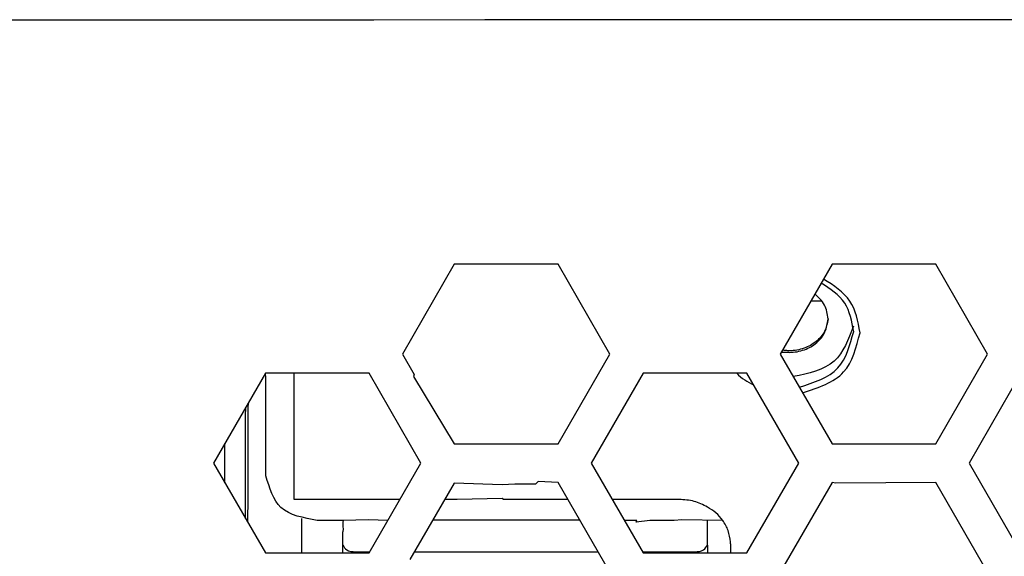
# Model space of a CAD drawing. Header units: millimetres. Extents: x -316 to 135, y 22 to 228.
# Tile 6 of 18: x -235 to -197, y 104 to 125. Entities that reach past the tile are written whole.
import ezdxf

# ---------------------------------------------------------------- set-up
doc = ezdxf.new("R2010")
doc.units = ezdxf.units.MM

# ---------------------------------------------------------------- blocks, each defined once
blk = doc.blocks.new('Abdeckfolie-S360-PSU_1__37', base_point=(-224.73, 61.466))
at = {"color": 7, "linetype": 'Continuous'}
for p, q in [((-224.73, 110.794), (-224.73, 110.966)), ((-224.73, 110.283), (-224.73, 110.794)), ((-224.73, 110.183), (-224.73, 110.283))]:
    blk.add_line(p, q, dxfattribs=at)
blk = doc.blocks.new('EMV-Dichtung-LAIRD-4096-90mm_1_2__40', base_point=(-253.43, 124.716))
at = {"color": 7, "linetype": 'Continuous'}
for p, q in [((-221.692, 124.716), (-253.43, 124.716)), ((-221.63, 124.716), (-221.692, 124.716)), ((-217.302, 124.74), (-221.63, 124.716)), ((-163.43, 124.716), (-217.302, 124.74))]:
    blk.add_line(p, q, dxfattribs=at)
blk = doc.blocks.new('Abdeckfolie-S360-PSU_2__43', base_point=(-224.73, 61.466))
at = {"color": 7, "linetype": 'Continuous'}
for p, q in [((-224.73, 110.794), (-224.73, 110.966)), ((-224.73, 110.283), (-224.73, 110.794)), ((-224.73, 110.183), (-224.73, 110.283))]:
    blk.add_line(p, q, dxfattribs=at)
blk = doc.blocks.new('Label-Gehaeuse__58', base_point=(-224.73, 61.466))
at = {"color": 7, "linetype": 'Continuous'}
for p, q in [((-224.73, 110.794), (-224.73, 110.966)), ((-224.73, 110.283), (-224.73, 110.794)), ((-224.73, 110.183), (-224.73, 110.283)), ((-224.73, 106.114), (-224.73, 110.183)), ((-224.73, 106.051), (-224.73, 106.114)), ((-222.831, 106.051), (-224.73, 106.051)), ((-221.828, 106.051), (-222.831, 106.051)), ((-221.528, 106.051), (-221.828, 106.051)), ((-220.728, 106.051), (-221.528, 106.051)), ((-220.607, 106.051), (-220.728, 106.051)), ((-218.378, 106.051), (-218.875, 106.051)), ((-216.63, 106.084), (-218.378, 106.051)), ((-216.578, 106.051), (-216.63, 106.084)), ((-216.33, 106.051), (-216.578, 106.051)), ((-216.128, 106.051), (-216.33, 106.051)), ((-215.328, 106.051), (-216.128, 106.051)), ((-215.227, 106.051), (-215.328, 106.051)), ((-215.128, 106.051), (-215.227, 106.051)), ((-214.878, 106.051), (-215.128, 106.051)), ((-214.769, 106.051), (-214.878, 106.051)), ((-214.232, 106.051), (-214.769, 106.051)), ((-214.065, 106.051), (-214.232, 106.051)), ((-211.41, 106.051), (-212.336, 106.051)), ((-210.877, 106.051), (-211.41, 106.051)), ((-210.728, 106.051), (-210.877, 106.051)), ((-209.928, 106.051), (-210.728, 106.051)), ((-209.73, 106.051), (-209.928, 106.051)), ((-207.73, 104.319), (-207.73, 103.966))]:
    blk.add_line(p, q, dxfattribs=at)
for points in [[(-208.631, 105.754), (-209.145, 105.974), (-209.73, 106.051)], [(-208.033, 105.235), (-208.298, 105.526), (-208.631, 105.754)], [(-207.732, 104.397), (-207.82, 104.834), (-208.033, 105.235)], [(-207.73, 104.319), (-207.731, 104.358), (-207.732, 104.397)]]:
    blk.add_spline(points, degree=3, dxfattribs=at)
blk = doc.blocks.new('Innenbord__60', base_point=(-223.782, 61.466))
at = {"color": 7, "linetype": 'Continuous'}
for p, q in [((-220.05, 110.917), (-220.08, 110.845)), ((-222.827, 105.235), (-222.831, 105.163)), ((-222.831, 105.163), (-222.831, 105.032)), ((-208.631, 105.033), (-208.628, 105.235)), ((-222.831, 105.032), (-222.831, 104.988)), ((-222.831, 104.988), (-222.827, 104.91)), ((-222.827, 104.91), (-222.83, 104.782)), ((-222.83, 104.397), (-222.83, 104.782)), ((-208.631, 104.988), (-208.631, 105.033)), ((-208.627, 104.909), (-208.631, 104.988)), ((-208.631, 104.78), (-208.627, 104.909)), ((-208.631, 104.264), (-208.631, 104.78)), ((-222.831, 104.263), (-222.83, 104.397)), ((-222.83, 103.966), (-222.831, 104.263)), ((-208.631, 104.264), (-208.63, 103.966))]:
    blk.add_line(p, q, dxfattribs=at)
blk = doc.blocks.new('Platte__61', base_point=(-227.44, 61.443))
at = {"color": 7, "linetype": 'Continuous'}
blk.add_line((-227.43, 106.695), (-227.434, 108.227), dxfattribs=at)
blk = doc.blocks.new('Gehaeuse__62', base_point=(-227.44, 61.466))
at = {"color": 7, "linetype": 'Continuous'}
for p, q in [((-225.83, 110.794), (-225.852, 110.966)), ((-225.83, 110.427), (-225.83, 110.794)), ((-225.83, 110.294), (-225.83, 110.427)), ((-225.83, 110.138), (-225.83, 110.294)), ((-225.83, 110.005), (-225.83, 110.138)), ((-225.83, 109.967), (-225.83, 110.005)), ((-225.83, 109.794), (-225.83, 109.967)), ((-225.83, 109.638), (-225.83, 109.794)), ((-226.63, 109.294), (-226.619, 109.638)), ((-225.83, 109.294), (-225.83, 109.638)), ((-226.63, 109.177), (-226.63, 109.294)), ((-226.63, 109.138), (-226.63, 109.177)), ((-226.63, 108.792), (-226.63, 109.138)), ((-225.83, 109.177), (-225.83, 109.294)), ((-225.83, 109.138), (-225.83, 109.177)), ((-225.83, 108.792), (-225.83, 109.138)), ((-226.63, 108.638), (-226.63, 108.792)), ((-226.63, 108.439), (-226.63, 108.638)), ((-225.83, 108.638), (-225.83, 108.792)), ((-225.83, 108.439), (-225.83, 108.638)), ((-227.43, 106.695), (-227.434, 108.227)), ((-226.63, 108.227), (-226.63, 108.439)), ((-226.63, 108.138), (-226.63, 108.227)), ((-225.83, 108.227), (-225.83, 108.439)), ((-225.83, 108.138), (-225.83, 108.227)), ((-226.63, 106.907), (-226.63, 108.138)), ((-225.83, 106.967), (-225.83, 108.138)), ((-226.63, 106.695), (-226.63, 106.907)), ((-226.63, 106.141), (-226.63, 106.695)), ((-226.63, 106.035), (-226.63, 106.141)), ((-226.63, 105.929), (-226.63, 106.035)), ((-224.43, 103.966), (-224.43, 105.314)), ((-222.827, 105.235), (-223.83, 105.235)), ((-221.835, 105.252), (-222.827, 105.235)), ((-221.078, 105.235), (-221.835, 105.252)), ((-219.231, 105.248), (-219.341, 105.243)), ((-217.022, 105.248), (-219.231, 105.248)), ((-215.731, 105.248), (-217.022, 105.248)), ((-213.602, 105.249), (-215.731, 105.248)), ((-211.378, 105.235), (-211.865, 105.235)), ((-210.877, 105.235), (-211.41, 105.163)), ((-211.41, 105.163), (-211.378, 105.235)), ((-210.728, 105.235), (-210.877, 105.235)), ((-209.928, 105.235), (-210.728, 105.235)), ((-209.626, 105.253), (-209.928, 105.235)), ((-208.033, 105.235), (-209.626, 105.253))]:
    blk.add_line(p, q, dxfattribs=at)
at = {"color": 1, "linetype": 'Continuous'}
for p, q in [((-226.529, 109.794), (-226.53, 109.638)), ((-226.53, 109.638), (-226.53, 109.294)), ((-226.53, 109.294), (-226.53, 109.177)), ((-226.53, 109.177), (-226.53, 109.138)), ((-226.53, 109.138), (-226.53, 108.792)), ((-226.53, 108.792), (-226.53, 108.638)), ((-226.53, 108.638), (-226.53, 108.439)), ((-226.53, 108.439), (-226.53, 108.227)), ((-226.53, 108.227), (-226.53, 108.138)), ((-226.53, 108.138), (-226.53, 106.141)), ((-226.53, 106.141), (-226.543, 105.163))]:
    blk.add_line(p, q, dxfattribs=at)
blk = doc.blocks.new('Netzteil-LCC600-28U-9P__63', base_point=(-227.44, 61.443))
for name, p in [('Gehaeuse__62', (-227.44, 61.466)), ('Platte__61', (-227.44, 61.443)), ('Innenbord__60', (-223.782, 61.466)), ('Label-Gehaeuse__58', (-224.73, 61.466))]:
    blk.add_blockref(name, p)
blk = doc.blocks.new('Innenbord__64', base_point=(-222.831, 66.719))
at = {"color": 7, "linetype": 'Continuous'}
for p, q in [((-221.63, 124.716), (-221.692, 124.716)), ((-204.164, 113.777), (-204.602, 113.777)), ((-220.05, 110.917), (-220.08, 110.845)), ((-222.827, 105.235), (-222.831, 105.163)), ((-222.831, 105.163), (-222.831, 105.032)), ((-219.231, 105.248), (-219.341, 105.243)), ((-217.022, 105.248), (-219.231, 105.248)), ((-215.731, 105.248), (-217.022, 105.248)), ((-213.602, 105.249), (-215.731, 105.248)), ((-208.631, 105.033), (-208.628, 105.235)), ((-222.831, 105.032), (-222.831, 104.988)), ((-222.831, 104.988), (-222.827, 104.91)), ((-222.827, 104.91), (-222.83, 104.782)), ((-222.83, 104.397), (-222.83, 104.782)), ((-208.631, 104.988), (-208.631, 105.033)), ((-208.627, 104.909), (-208.631, 104.988)), ((-208.631, 104.78), (-208.627, 104.909)), ((-208.631, 104.264), (-208.631, 104.78)), ((-222.831, 104.263), (-222.83, 104.397)), ((-222.83, 103.966), (-222.831, 104.263)), ((-222.331, 104.013), (-221.783, 104.014)), ((-220.051, 104.014), (-213.08, 104.014)), ((-213.08, 104.014), (-212.889, 104.014)), ((-211.16, 104.014), (-210.88, 104.014)), ((-210.88, 104.014), (-209.131, 104.014)), ((-208.631, 104.264), (-208.63, 103.966))]:
    blk.add_line(p, q, dxfattribs=at)
at = {"color": 1, "linetype": 'Continuous'}
for p, q in [((-222.331, 104.013), (-222.331, 103.966)), ((-209.131, 103.966), (-209.131, 104.014))]:
    blk.add_line(p, q, dxfattribs=at)
at = {"color": 7, "linetype": 'Continuous'}
for points in [[(-222.831, 104.263), (-222.684, 104.086), (-222.331, 104.013)], [(-209.131, 104.014), (-208.777, 104.087), (-208.631, 104.264)]]:
    blk.add_spline(points, degree=3, dxfattribs=at)
blk = doc.blocks.new('Label-Gehaeuse__65', base_point=(-224.73, 61.466))
at = {"color": 7, "linetype": 'Continuous'}
for p, q in [((-224.73, 110.794), (-224.73, 110.966)), ((-224.73, 110.283), (-224.73, 110.794)), ((-224.73, 110.183), (-224.73, 110.283)), ((-224.73, 106.114), (-224.73, 110.183)), ((-224.73, 106.051), (-224.73, 106.114)), ((-222.831, 106.051), (-224.73, 106.051)), ((-221.828, 106.051), (-222.831, 106.051)), ((-221.528, 106.051), (-221.828, 106.051)), ((-220.728, 106.051), (-221.528, 106.051)), ((-220.607, 106.051), (-220.728, 106.051)), ((-218.378, 106.051), (-218.875, 106.051)), ((-216.63, 106.084), (-218.378, 106.051)), ((-216.578, 106.051), (-216.63, 106.084)), ((-216.33, 106.051), (-216.578, 106.051)), ((-216.128, 106.051), (-216.33, 106.051)), ((-215.328, 106.051), (-216.128, 106.051)), ((-215.227, 106.051), (-215.328, 106.051)), ((-215.128, 106.051), (-215.227, 106.051)), ((-214.878, 106.051), (-215.128, 106.051)), ((-214.769, 106.051), (-214.878, 106.051)), ((-214.232, 106.051), (-214.769, 106.051)), ((-214.065, 106.051), (-214.232, 106.051)), ((-211.41, 106.051), (-212.336, 106.051)), ((-210.877, 106.051), (-211.41, 106.051)), ((-210.728, 106.051), (-210.877, 106.051)), ((-209.928, 106.051), (-210.728, 106.051)), ((-209.73, 106.051), (-209.928, 106.051)), ((-207.73, 104.319), (-207.73, 103.966))]:
    blk.add_line(p, q, dxfattribs=at)
for points in [[(-202.68, 112.546), (-203.075, 113.775), (-204.107, 114.634)], [(-204.919, 110.205), (-203.322, 111.017), (-202.68, 112.546)], [(-207.487, 110.966), (-207.175, 110.707), (-206.825, 110.505)], [(-208.631, 105.754), (-209.145, 105.974), (-209.73, 106.051)], [(-208.033, 105.235), (-208.298, 105.526), (-208.631, 105.754)], [(-207.732, 104.397), (-207.82, 104.834), (-208.033, 105.235)], [(-207.73, 104.319), (-207.731, 104.358), (-207.732, 104.397)]]:
    blk.add_spline(points, degree=3, dxfattribs=at)
blk = doc.blocks.new('Top__66', base_point=(-218.491, 106.616))
at = {"color": 7, "linetype": 'Continuous'}
for p, q in [((-216.63, 106.616), (-218.491, 106.681)), ((-203.63, 106.681), (-203.771, 106.716)), ((-215.33, 106.644), (-216.13, 106.644))]:
    blk.add_line(p, q, dxfattribs=at)
for points in [[(-203.93, 113.08), (-204.068, 113.625), (-204.441, 114.056)], [(-205.747, 111.794), (-205.588, 111.787), (-205.43, 111.781), (-204.847, 111.884), (-204.37, 112.162), (-204.048, 112.575), (-203.93, 113.08)], [(-203.93, 113.08), (-204.068, 112.597), (-204.394, 112.204), (-204.862, 111.94), (-205.43, 111.844), (-205.569, 111.849), (-205.705, 111.866)]]:
    blk.add_spline(points, degree=3, dxfattribs=at)
blk = doc.blocks.new('Platte__68', base_point=(-227.44, 64.199))
at = {"color": 7, "linetype": 'Continuous'}
blk.add_line((-227.43, 106.695), (-227.434, 108.227), dxfattribs=at)
blk = doc.blocks.new('Gehaeuse__69', base_point=(-227.44, 61.466))
at = {"color": 7, "linetype": 'Continuous'}
for p, q in [((-225.83, 110.794), (-225.852, 110.966)), ((-225.83, 110.427), (-225.83, 110.794)), ((-225.83, 110.294), (-225.83, 110.427)), ((-225.83, 110.138), (-225.83, 110.294)), ((-225.83, 110.005), (-225.83, 110.138)), ((-225.83, 109.967), (-225.83, 110.005)), ((-225.83, 109.794), (-225.83, 109.967)), ((-225.83, 109.638), (-225.83, 109.794)), ((-226.63, 109.294), (-226.619, 109.638)), ((-225.83, 109.294), (-225.83, 109.638)), ((-226.63, 109.177), (-226.63, 109.294)), ((-226.63, 109.138), (-226.63, 109.177)), ((-226.63, 108.792), (-226.63, 109.138)), ((-225.83, 109.177), (-225.83, 109.294)), ((-225.83, 109.138), (-225.83, 109.177)), ((-225.83, 108.792), (-225.83, 109.138)), ((-226.63, 108.638), (-226.63, 108.792)), ((-226.63, 108.439), (-226.63, 108.638)), ((-225.83, 108.638), (-225.83, 108.792)), ((-225.83, 108.439), (-225.83, 108.638)), ((-227.43, 106.695), (-227.434, 108.227)), ((-226.63, 108.227), (-226.63, 108.439)), ((-226.63, 108.138), (-226.63, 108.227)), ((-225.83, 108.227), (-225.83, 108.439)), ((-225.83, 108.138), (-225.83, 108.227)), ((-226.63, 106.907), (-226.63, 108.138)), ((-225.83, 106.967), (-225.83, 108.138)), ((-226.63, 106.695), (-226.63, 106.907)), ((-226.63, 106.141), (-226.63, 106.695)), ((-226.63, 106.035), (-226.63, 106.141)), ((-226.63, 105.929), (-226.63, 106.035)), ((-226.63, 105.314), (-226.63, 105.929)), ((-224.43, 103.966), (-224.43, 105.314)), ((-222.827, 105.235), (-223.83, 105.235)), ((-221.835, 105.252), (-222.827, 105.235)), ((-221.078, 105.235), (-221.835, 105.252)), ((-219.231, 105.248), (-219.341, 105.243)), ((-217.022, 105.248), (-219.231, 105.248)), ((-215.731, 105.248), (-217.022, 105.248)), ((-213.602, 105.249), (-215.731, 105.248)), ((-211.378, 105.235), (-211.865, 105.235)), ((-210.877, 105.235), (-211.41, 105.163)), ((-211.41, 105.163), (-211.378, 105.235)), ((-210.728, 105.235), (-210.877, 105.235)), ((-209.928, 105.235), (-210.728, 105.235)), ((-209.626, 105.253), (-209.928, 105.235)), ((-208.033, 105.235), (-209.626, 105.253))]:
    blk.add_line(p, q, dxfattribs=at)
at = {"color": 1, "linetype": 'Continuous'}
for p, q in [((-226.529, 109.794), (-226.53, 109.638)), ((-226.53, 109.638), (-226.53, 109.294)), ((-226.53, 109.294), (-226.53, 109.177)), ((-226.53, 109.177), (-226.53, 109.138)), ((-226.53, 109.138), (-226.53, 108.792)), ((-226.53, 108.792), (-226.53, 108.638)), ((-226.53, 108.638), (-226.53, 108.439)), ((-226.53, 108.439), (-226.53, 108.227)), ((-226.53, 108.227), (-226.53, 108.138)), ((-226.53, 108.138), (-226.53, 106.141)), ((-226.53, 106.141), (-226.543, 105.163))]:
    blk.add_line(p, q, dxfattribs=at)
at = {"color": 7, "linetype": 'Continuous'}
for points in [[(-202.93, 112.596), (-203.28, 113.7), (-204.196, 114.479)], [(-202.941, 112.796), (-203.691, 111.441), (-205.283, 110.834)], [(-205.047, 110.427), (-203.542, 111.172), (-202.93, 112.596)], [(-223.83, 105.235), (-225.244, 105.742), (-225.83, 106.967)]]:
    blk.add_spline(points, degree=3, dxfattribs=at)
blk = doc.blocks.new('Netzteil-LCC600-28U-9P_1_1__70', base_point=(-227.44, 61.466))
for name, p in [('Platte__68', (-227.44, 64.199)), ('Gehaeuse__69', (-227.44, 61.466)), ('Innenbord__64', (-222.831, 66.719)), ('Label-Gehaeuse__65', (-224.73, 61.466)), ('Top__66', (-218.491, 106.616))]:
    blk.add_blockref(name, p)
blk = doc.blocks.new('Kuehlkoerper-PSU__73', base_point=(-227.555, 82.697))
at = {"color": 7, "linetype": 'Continuous'}
for p, q in [((-218.491, 108.216), (-214.449, 108.216)), ((-203.771, 108.216), (-199.729, 108.216)), ((-216.63, 106.616), (-218.491, 106.681)), ((-215.228, 106.75), (-215.33, 106.644)), ((-214.449, 106.716), (-215.228, 106.75)), ((-203.63, 106.681), (-203.771, 106.716)), ((-199.729, 106.716), (-203.63, 106.681)), ((-216.13, 106.644), (-216.63, 106.616)), ((-215.33, 106.644), (-216.13, 106.644)), ((-222.331, 104.013), (-221.783, 104.014)), ((-220.051, 104.014), (-213.08, 104.014)), ((-213.08, 104.014), (-212.889, 104.014)), ((-211.16, 104.014), (-210.88, 104.014)), ((-210.88, 104.014), (-209.131, 104.014)), ((-225.852, 103.966), (-221.811, 103.966)), ((-211.132, 103.966), (-210.88, 103.966)), ((-210.88, 103.966), (-207.091, 103.966))]:
    blk.add_line(p, q, dxfattribs=at)
blk = doc.blocks.new('Gehaeuseschale-unten-PSU__75', base_point=(-308.43, 36.716))
at = {"color": 7, "linetype": 'Continuous'}
for p, q in [((-221.692, 124.716), (-253.43, 124.716)), ((-221.63, 124.716), (-221.692, 124.716)), ((-217.302, 124.74), (-221.63, 124.716)), ((-163.43, 124.716), (-217.302, 124.74)), ((-218.491, 115.216), (-220.512, 111.716)), ((-214.449, 115.216), (-218.491, 115.216)), ((-212.429, 111.716), (-214.449, 115.216)), ((-203.771, 115.216), (-205.792, 111.716)), ((-199.729, 115.216), (-203.771, 115.216)), ((-197.709, 111.716), (-199.729, 115.216)), ((-220.512, 111.716), (-220.05, 110.917)), ((-214.449, 108.216), (-212.429, 111.716)), ((-205.792, 111.716), (-203.771, 108.216)), ((-199.729, 108.216), (-197.709, 111.716)), ((-225.852, 110.966), (-227.873, 107.466)), ((-221.811, 110.966), (-225.852, 110.966)), ((-219.79, 107.466), (-221.811, 110.966)), ((-220.05, 110.917), (-220.08, 110.845)), ((-211.132, 110.966), (-213.153, 107.466)), ((-207.091, 110.966), (-211.132, 110.966)), ((-205.07, 107.466), (-207.091, 110.966)), ((-196.412, 110.966), (-198.433, 107.466)), ((-220.08, 110.845), (-218.491, 108.216)), ((-218.491, 108.216), (-214.449, 108.216)), ((-203.771, 108.216), (-199.729, 108.216)), ((-227.873, 107.466), (-225.852, 103.966)), ((-221.811, 103.966), (-219.79, 107.466)), ((-213.153, 107.466), (-211.132, 103.966)), ((-207.091, 103.966), (-205.07, 107.466)), ((-198.433, 107.466), (-196.412, 103.966)), ((-218.491, 106.681), (-220.23, 103.704)), ((-216.63, 106.616), (-218.491, 106.681)), ((-215.228, 106.75), (-215.33, 106.644)), ((-214.449, 106.716), (-215.228, 106.75)), ((-212.429, 103.216), (-214.449, 106.716)), ((-203.771, 106.716), (-205.792, 103.216)), ((-203.63, 106.681), (-203.771, 106.716)), ((-199.729, 106.716), (-203.63, 106.681)), ((-197.709, 103.216), (-199.729, 106.716)), ((-216.13, 106.644), (-216.63, 106.616)), ((-215.33, 106.644), (-216.13, 106.644)), ((-225.852, 103.966), (-221.811, 103.966)), ((-211.132, 103.966), (-210.88, 103.966)), ((-210.88, 103.966), (-207.091, 103.966))]:
    blk.add_line(p, q, dxfattribs=at)
blk = doc.blocks.new('Netzteil-S360__79', base_point=(-315.931, 21.782))
for name, p in [('Kuehlkoerper-PSU__73', (-227.555, 82.697)), ('Netzteil-LCC600-28U-9P_1_1__70', (-227.44, 61.466)), ('Netzteil-LCC600-28U-9P__63', (-227.44, 61.443)), ('Gehaeuseschale-unten-PSU__75', (-308.43, 36.716)), ('EMV-Dichtung-LAIRD-4096-90mm_1_2__40', (-253.43, 124.716)), ('Abdeckfolie-S360-PSU_1__37', (-224.73, 61.466)), ('Abdeckfolie-S360-PSU_2__43', (-224.73, 61.466))]:
    blk.add_blockref(name, p)
blk = doc.blocks.new('SA_LinksA', base_point=(-90.68, 125))
blk.add_blockref('Netzteil-S360__79', (-315.931, 21.782))

msp = doc.modelspace()

# ---------------------------------------------------------------- block references
msp.add_blockref('SA_LinksA', (-90.68, 125))

doc.saveas('drawing.dxf')
